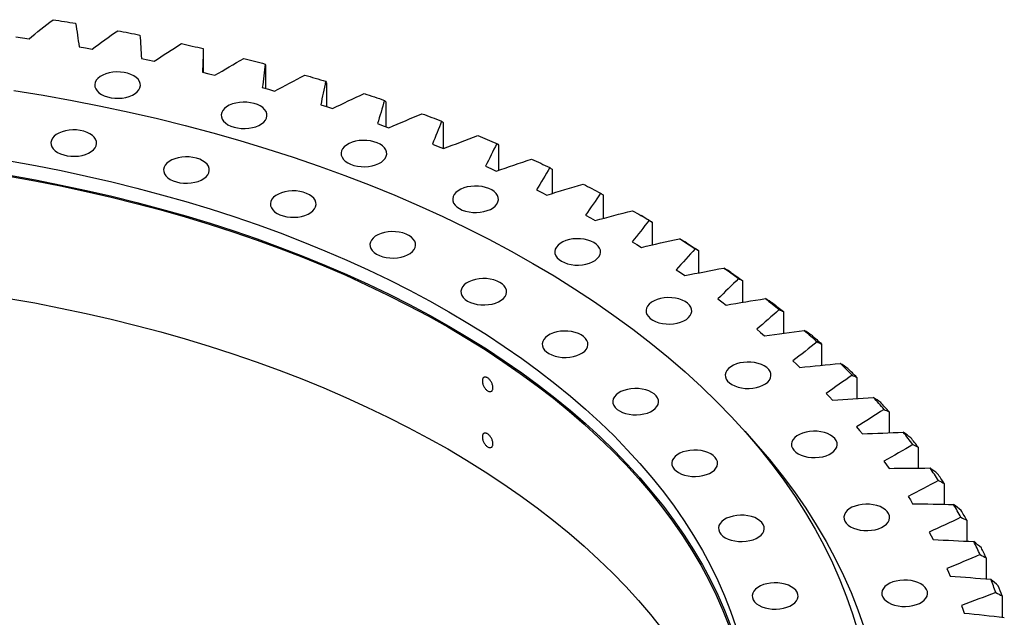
# Model space of a CAD drawing. Header units: millimetres. Extents: x -229 to 6561, y 5389 to 10576.
# Tile 14 of 14: x 4665 to 5225, y 8212 to 8552. Entities that reach past the tile are written whole.
import ezdxf

# ---------------------------------------------------------------- set-up
doc = ezdxf.new("R2010")
doc.units = ezdxf.units.MM
doc.header["$LTSCALE"] = 20

msp = doc.modelspace()

# ---------------------------------------------------------------- linework, layer by layer
at = {"color": 7, "linetype": 'Continuous', "lineweight": 25}
for p, q in [((4662.96, 8542.2), (4666.71, 8541.68)), ((4666.71, 8541.68), (4670.44, 8541.13)), ((4698.9, 8536.57), (4702.59, 8535.94)), ((4702.59, 8535.94), (4706.27, 8535.28)), ((4734.29, 8529.88), (4737.92, 8529.14)), ((4769.48, 8534.8), (4769.48, 8522.04)), ((4737.92, 8529.14), (4741.53, 8528.37)), ((4804.9, 8526.01), (4804.9, 8512.88)), ((4769.03, 8522.15), (4772.59, 8521.3)), ((4772.59, 8521.3), (4776.13, 8520.42)), ((4803.04, 8513.39), (4806.51, 8512.44)), ((4839.5, 8516.18), (4839.5, 8502.61)), ((4806.51, 8512.44), (4809.97, 8511.45)), ((4836.22, 8503.63), (4839.61, 8502.58)), ((4839.61, 8502.58), (4842.97, 8501.49)), ((4873.17, 8505.33), (4873.17, 8491.24)), ((4868.48, 8492.91), (4871.77, 8491.75)), ((4871.77, 8491.75), (4875.03, 8490.57)), ((4905.83, 8493.5), (4905.83, 8478.81)), ((4899.75, 8481.23), (4902.93, 8479.98)), ((4902.93, 8479.98), (4906.08, 8478.7)), ((4937.39, 8480.71), (4937.39, 8466.4)), ((4929.94, 8468.65), (4933, 8467.3)), ((4933, 8467.3), (4936.04, 8465.93)), ((4967.77, 8467), (4967.77, 8453.19)), ((4958.96, 8455.18), (4961.9, 8453.74)), ((4961.9, 8453.74), (4964.81, 8452.29)), ((4996.89, 8452.4), (4996.89, 8439.03)), ((4986.74, 8440.87), (4989.55, 8439.35)), ((5021.14, 8439.01), (5018.31, 8440.65)), ((4989.55, 8439.35), (4992.33, 8437.8)), ((5024.67, 8436.96), (5024.67, 8423.95)), ((5013.21, 8425.75), (5015.88, 8424.15)), ((5015.88, 8424.15), (5018.51, 8422.52)), ((5051.03, 8420.72), (5051.03, 8408.02)), ((5038.3, 8409.86), (5040.82, 8408.18)), ((5040.82, 8408.18), (5043.31, 8406.48)), ((5075.91, 8403.71), (5075.91, 8391.27)), ((5061.93, 8393.25), (5064.31, 8391.5)), ((5064.31, 8391.5), (5066.64, 8389.73)), ((5099.24, 8385.99), (5099.24, 8373.76)), ((5084.06, 8375.96), (5086.27, 8374.14)), ((5086.27, 8374.14), (5088.44, 8372.3)), ((5120.96, 8367.59), (5120.96, 8355.53)), ((5104.61, 8358.04), (5106.66, 8356.15)), ((5106.66, 8356.15), (5108.66, 8354.25)), ((5141.01, 8348.58), (5141.01, 8336.63)), ((5123.54, 8339.52), (5125.42, 8337.58)), ((5125.42, 8337.58), (5127.25, 8335.63)), ((5159.33, 8328.99), (5159.33, 8317.11)), ((5140.79, 8320.47), (5142.49, 8318.48)), ((5142.49, 8318.48), (5144.14, 8316.47)), ((5175.89, 8308.89), (5175.89, 8297.04)), ((5156.32, 8300.94), (5157.84, 8298.9)), ((5157.84, 8298.9), (5159.31, 8296.84)), ((5190.63, 8288.32), (5190.63, 8276.46)), ((5170.09, 8280.96), (5171.43, 8278.88)), ((5171.43, 8278.88), (5172.71, 8276.78)), ((5203.52, 8267.34), (5203.52, 8255.43)), ((5182.06, 8260.61), (5183.21, 8258.49)), ((5183.21, 8258.49), (5184.3, 8256.36)), ((5214.52, 8246), (5214.52, 8234)), ((5192.19, 8239.92), (5193.15, 8237.77)), ((5193.15, 8237.77), (5194.06, 8235.61)), ((5223.6, 8224.37), (5223.6, 8212.23)), ((5200.47, 8218.97), (5201.24, 8216.79)), ((5201.24, 8216.79), (5201.95, 8214.6))]:
    msp.add_line(p, q, dxfattribs=at)
at = {"color": 7, "linetype": 'Continuous', "lineweight": 25, "flags": 128}
for points in [[(4684.07, 8552.02), (4685.68, 8551.77), (4687.29, 8551.52), (4688.9, 8551.27), (4690.51, 8551.01), (4692.11, 8550.75), (4693.72, 8550.49), (4695.32, 8550.23), (4696.93, 8549.96)], [(4720.85, 8545.75), (4722.44, 8545.45), (4724.02, 8545.15), (4725.61, 8544.85), (4727.19, 8544.55), (4728.77, 8544.24), (4730.35, 8543.93), (4731.93, 8543.62), (4733.51, 8543.31)], [(4757.03, 8538.39), (4758.58, 8538.05), (4760.14, 8537.7), (4761.7, 8537.36), (4763.25, 8537), (4764.8, 8536.65), (4766.35, 8536.3), (4767.9, 8535.94), (4769.45, 8535.58)], [(4792.5, 8529.97), (4794.02, 8529.58), (4795.55, 8529.19), (4797.07, 8528.8), (4798.59, 8528.4), (4800.11, 8528), (4801.63, 8527.6), (4803.14, 8527.2), (4804.66, 8526.8)], [(4711.59, 8509.52), (4713.23, 8508.71), (4715.07, 8508.08), (4717.07, 8507.63), (4719.18, 8507.37), (4721.32, 8507.32), (4723.45, 8507.48), (4725.51, 8507.83), (4727.44, 8508.37), (4729.19, 8509.1), (4730.7, 8509.97), (4731.95, 8510.98), (4732.89, 8512.09), (4733.51, 8513.28), (4733.77, 8514.51), (4733.68, 8515.75), (4733.24, 8516.96), (4732.46, 8518.12), (4731.36, 8519.18), (4729.98, 8520.13), (4728.34, 8520.93), (4726.49, 8521.56), (4724.49, 8522.01), (4722.39, 8522.27), (4720.25, 8522.32), (4718.12, 8522.17), (4716.06, 8521.81), (4714.13, 8521.27), (4712.38, 8520.55), (4710.86, 8519.67), (4709.62, 8518.66), (4708.67, 8517.55), (4708.06, 8516.36), (4707.79, 8515.13), (4707.88, 8513.89), (4708.32, 8512.68), (4709.1, 8511.53), (4710.2, 8510.46), (4711.59, 8509.52)], [(4827.17, 8520.51), (4828.66, 8520.07), (4830.15, 8519.64), (4831.63, 8519.2), (4833.12, 8518.76), (4834.6, 8518.31), (4836.08, 8517.87), (4837.55, 8517.42), (4839.03, 8516.98)], [(4661.87, 8511.74), (4678.45, 8509.04), (4694.9, 8506.1), (4711.21, 8502.9), (4727.38, 8499.46), (4743.38, 8495.77), (4759.2, 8491.85), (4774.85, 8487.68), (4790.3, 8483.29), (4805.54, 8478.66), (4820.57, 8473.8), (4835.37, 8468.71), (4849.94, 8463.41), (4864.26, 8457.88), (4878.33, 8452.14), (4892.13, 8446.19), (4905.66, 8440.04), (4918.91, 8433.68), (4931.86, 8427.12), (4944.51, 8420.37), (4956.85, 8413.43)], [(4860.95, 8510.03), (4862.4, 8509.55), (4863.85, 8509.07), (4865.29, 8508.58), (4866.73, 8508.1), (4868.17, 8507.61), (4869.61, 8507.13), (4871.05, 8506.64), (4872.48, 8506.14)], [(4783.49, 8492.32), (4785.13, 8491.52), (4786.98, 8490.89), (4788.98, 8490.44), (4791.08, 8490.18), (4793.22, 8490.13), (4795.35, 8490.28), (4797.41, 8490.64), (4799.34, 8491.18), (4801.09, 8491.9), (4802.61, 8492.78), (4803.85, 8493.79), (4804.8, 8494.9), (4805.41, 8496.09), (4805.67, 8497.32), (4805.59, 8498.56), (4805.14, 8499.77), (4804.36, 8500.92), (4803.27, 8501.99), (4801.88, 8502.94), (4800.24, 8503.74), (4798.39, 8504.37), (4796.39, 8504.82), (4794.29, 8505.08), (4792.15, 8505.13), (4790.02, 8504.97), (4787.96, 8504.62), (4786.03, 8504.08), (4784.28, 8503.36), (4782.76, 8502.48), (4781.52, 8501.47), (4780.57, 8500.36), (4779.96, 8499.17), (4779.7, 8497.94), (4779.78, 8496.7), (4780.23, 8495.49), (4781.01, 8494.33), (4782.1, 8493.27), (4783.49, 8492.32)], [(4893.76, 8498.55), (4895.16, 8498.03), (4896.56, 8497.51), (4897.96, 8496.98), (4899.36, 8496.46), (4900.75, 8495.93), (4902.15, 8495.4), (4903.54, 8494.87), (4904.93, 8494.33)], [(4686.65, 8476.54), (4688.29, 8475.74), (4690.14, 8475.11), (4692.14, 8474.66), (4694.24, 8474.4), (4696.38, 8474.35), (4698.52, 8474.5), (4700.57, 8474.86), (4702.5, 8475.4), (4704.25, 8476.12), (4705.77, 8477), (4707.01, 8478.01), (4707.96, 8479.12), (4708.57, 8480.31), (4708.84, 8481.54), (4708.75, 8482.78), (4708.31, 8483.99), (4707.53, 8485.14), (4706.43, 8486.21), (4705.04, 8487.15), (4703.4, 8487.96), (4701.56, 8488.59), (4699.56, 8489.04), (4697.46, 8489.3), (4695.31, 8489.35), (4693.18, 8489.19), (4691.12, 8488.84), (4689.19, 8488.29), (4687.45, 8487.57), (4685.93, 8486.7), (4684.68, 8485.69), (4683.74, 8484.58), (4683.12, 8483.39), (4682.86, 8482.16), (4682.95, 8480.92), (4683.39, 8479.71), (4684.17, 8478.55), (4685.27, 8477.49), (4686.65, 8476.54)], [(4925.5, 8486.12), (4926.85, 8485.56), (4928.2, 8485), (4929.55, 8484.43), (4930.9, 8483.86), (4932.25, 8483.29), (4933.59, 8482.72), (4934.93, 8482.15), (4936.27, 8481.58)], [(4851.61, 8470.59), (4853.25, 8469.79), (4855.09, 8469.15), (4857.09, 8468.7), (4859.19, 8468.45), (4861.34, 8468.4), (4863.47, 8468.55), (4865.53, 8468.9), (4867.45, 8469.45), (4869.2, 8470.17), (4870.72, 8471.05), (4871.97, 8472.05), (4872.91, 8473.17), (4873.52, 8474.36), (4873.79, 8475.59), (4873.7, 8476.82), (4873.26, 8478.04), (4872.48, 8479.19), (4871.38, 8480.26), (4869.99, 8481.2), (4868.35, 8482), (4866.51, 8482.64), (4864.51, 8483.09), (4862.41, 8483.34), (4860.26, 8483.39), (4858.13, 8483.24), (4856.07, 8482.89), (4854.15, 8482.34), (4852.4, 8481.62), (4850.88, 8480.75), (4849.63, 8479.74), (4848.69, 8478.62), (4848.08, 8477.44), (4847.81, 8476.21), (4847.9, 8474.97), (4848.34, 8473.75), (4849.12, 8472.6), (4850.22, 8471.54), (4851.61, 8470.59)], [(4750.73, 8461.22), (4752.37, 8460.42), (4754.22, 8459.78), (4756.22, 8459.33), (4758.32, 8459.08), (4760.46, 8459.03), (4762.59, 8459.18), (4764.65, 8459.53), (4766.58, 8460.08), (4768.33, 8460.8), (4769.85, 8461.67), (4771.09, 8462.68), (4772.04, 8463.8), (4772.65, 8464.99), (4772.92, 8466.22), (4772.83, 8467.45), (4772.39, 8468.67), (4771.61, 8469.82), (4770.51, 8470.89), (4769.12, 8471.83), (4767.48, 8472.63), (4765.64, 8473.27), (4763.64, 8473.72), (4761.53, 8473.97), (4759.39, 8474.02), (4757.26, 8473.87), (4755.2, 8473.52), (4753.27, 8472.97), (4751.52, 8472.25), (4750.01, 8471.38), (4748.76, 8470.37), (4747.82, 8469.25), (4747.2, 8468.07), (4746.94, 8466.84), (4747.03, 8465.6), (4747.47, 8464.38), (4748.25, 8463.23), (4749.35, 8462.16), (4750.73, 8461.22)], [(4659.28, 8471.68), (4674.04, 8469.04), (4688.68, 8466.17), (4703.19, 8463.08), (4717.54, 8459.77), (4731.75, 8456.25), (4745.79, 8452.51), (4759.65, 8448.57), (4773.33, 8444.41), (4786.82, 8440.05), (4800.11, 8435.49), (4813.18, 8430.73), (4826.03, 8425.77), (4838.66, 8420.62), (4851.04, 8415.28), (4863.18, 8409.75), (4875.07, 8404.05), (4886.69, 8398.16), (4898.04, 8392.1), (4909.12, 8385.88)], [(4956.08, 8472.76), (4957.39, 8472.16), (4958.69, 8471.56), (4959.98, 8470.95), (4961.28, 8470.35), (4962.57, 8469.74), (4963.87, 8469.13), (4965.15, 8468.52), (4966.44, 8467.9)], [(4659, 8462.96), (4673.74, 8460.32), (4688.35, 8457.46), (4702.83, 8454.37), (4717.16, 8451.07), (4731.34, 8447.56), (4745.36, 8443.83), (4759.2, 8439.89), (4772.85, 8435.74), (4786.32, 8431.38), (4799.58, 8426.83), (4812.63, 8422.08), (4825.47, 8417.13), (4838.07, 8411.98), (4850.43, 8406.65), (4862.55, 8401.14), (4874.42, 8395.44), (4886.02, 8389.57), (4897.35, 8383.52), (4908.41, 8377.3)], [(4659.28, 8463.52), (4674.04, 8460.87), (4688.68, 8458), (4703.19, 8454.91), (4717.54, 8451.61), (4731.75, 8448.08), (4745.79, 8444.35), (4759.65, 8440.4), (4773.33, 8436.25), (4786.82, 8431.88), (4800.11, 8427.32), (4813.18, 8422.56), (4826.03, 8417.6), (4838.66, 8412.45), (4851.04, 8407.11), (4863.18, 8401.59), (4875.07, 8395.88), (4886.69, 8390), (4898.04, 8383.94), (4909.12, 8377.71)], [(4915.08, 8444.59), (4916.72, 8443.79), (4918.56, 8443.16), (4920.56, 8442.71), (4922.66, 8442.45), (4924.81, 8442.4), (4926.94, 8442.55), (4929, 8442.91), (4930.93, 8443.45), (4932.67, 8444.17), (4934.19, 8445.05), (4935.44, 8446.06), (4936.38, 8447.17), (4936.99, 8448.36), (4937.26, 8449.59), (4937.17, 8450.83), (4936.73, 8452.04), (4935.95, 8453.19), (4934.85, 8454.26), (4933.46, 8455.2), (4931.83, 8456.01), (4929.98, 8456.64), (4927.98, 8457.09), (4925.88, 8457.34), (4923.73, 8457.4), (4921.6, 8457.24), (4919.55, 8456.89), (4917.62, 8456.34), (4915.87, 8455.62), (4914.35, 8454.75), (4913.1, 8453.74), (4912.16, 8452.63), (4911.55, 8451.44), (4911.28, 8450.21), (4911.37, 8448.97), (4911.81, 8447.76), (4912.59, 8446.6), (4913.69, 8445.54), (4915.08, 8444.59)], [(4985.44, 8458.51), (4986.69, 8457.87), (4987.93, 8457.23), (4989.17, 8456.59), (4990.41, 8455.95), (4991.65, 8455.3), (4992.89, 8454.65), (4994.12, 8454), (4995.35, 8453.35)], [(4811.44, 8441.85), (4813.08, 8441.05), (4814.92, 8440.41), (4816.92, 8439.96), (4819.02, 8439.71), (4821.17, 8439.66), (4823.3, 8439.81), (4825.36, 8440.17), (4827.29, 8440.71), (4829.03, 8441.43), (4830.55, 8442.31), (4831.8, 8443.32), (4832.74, 8444.43), (4833.35, 8445.62), (4833.62, 8446.85), (4833.53, 8448.09), (4833.09, 8449.3), (4832.31, 8450.45), (4831.21, 8451.52), (4829.82, 8452.46), (4828.19, 8453.26), (4826.34, 8453.9), (4824.34, 8454.35), (4822.24, 8454.6), (4820.09, 8454.66), (4817.96, 8454.5), (4815.91, 8454.15), (4813.98, 8453.6), (4812.23, 8452.88), (4810.71, 8452.01), (4809.46, 8451), (4808.52, 8449.89), (4807.91, 8448.7), (4807.64, 8447.47), (4807.73, 8446.23), (4808.17, 8445.02), (4808.95, 8443.86), (4810.05, 8442.8), (4811.44, 8441.85)], [(5013.48, 8443.41), (5014.67, 8442.73), (5015.86, 8442.06), (5017.04, 8441.38), (5018.22, 8440.7), (5019.4, 8440.02), (5020.58, 8439.33), (5021.75, 8438.65), (5022.92, 8437.96)], [(5021.14, 8439.01), (5021.96, 8438.54), (5022.86, 8438.02), (5023.76, 8437.49), (5024.67, 8436.96)], [(4868.01, 8418.68), (4869.64, 8417.88), (4871.49, 8417.24), (4873.49, 8416.79), (4875.59, 8416.54), (4877.74, 8416.49), (4879.87, 8416.64), (4881.92, 8417), (4883.85, 8417.54), (4885.6, 8418.26), (4887.12, 8419.14), (4888.37, 8420.15), (4889.31, 8421.26), (4889.92, 8422.45), (4890.19, 8423.68), (4890.1, 8424.92), (4889.66, 8426.13), (4888.88, 8427.28), (4887.78, 8428.35), (4886.39, 8429.29), (4884.75, 8430.09), (4882.91, 8430.73), (4880.91, 8431.18), (4878.81, 8431.43), (4876.66, 8431.49), (4874.53, 8431.33), (4872.47, 8430.98), (4870.54, 8430.43), (4868.8, 8429.71), (4867.28, 8428.84), (4866.03, 8427.83), (4865.09, 8426.71), (4864.47, 8425.53), (4864.21, 8424.3), (4864.3, 8423.06), (4864.74, 8421.85), (4865.52, 8420.69), (4866.62, 8419.63), (4868.01, 8418.68)], [(4973.11, 8414.65), (4974.75, 8413.85), (4976.59, 8413.22), (4978.59, 8412.77), (4980.69, 8412.51), (4982.84, 8412.46), (4984.97, 8412.62), (4987.03, 8412.97), (4988.96, 8413.51), (4990.7, 8414.23), (4992.22, 8415.11), (4993.47, 8416.12), (4994.41, 8417.23), (4995.03, 8418.42), (4995.29, 8419.65), (4995.2, 8420.89), (4994.76, 8422.1), (4993.98, 8423.26), (4992.88, 8424.32), (4991.49, 8425.27), (4989.86, 8426.07), (4988.01, 8426.7), (4986.01, 8427.15), (4983.91, 8427.41), (4981.76, 8427.46), (4979.63, 8427.31), (4977.58, 8426.95), (4975.65, 8426.41), (4973.9, 8425.69), (4972.38, 8424.81), (4971.13, 8423.8), (4970.19, 8422.69), (4969.58, 8421.5), (4969.31, 8420.27), (4969.4, 8419.03), (4969.84, 8417.82), (4970.62, 8416.66), (4971.72, 8415.6), (4973.11, 8414.65)], [(5040.14, 8427.49), (5041.27, 8426.78), (5042.4, 8426.07), (5043.52, 8425.36), (5044.64, 8424.64), (5045.75, 8423.93), (5046.87, 8423.21), (5047.98, 8422.49), (5049.08, 8421.77)], [(5044.16, 8425.12), (5045.02, 8424.57), (5045.89, 8424.02), (5046.75, 8423.47), (5047.61, 8422.92), (5048.46, 8422.37), (5049.32, 8421.82), (5050.18, 8421.27), (5051.03, 8420.72)], [(4956.85, 8413.43), (4968.87, 8406.31), (4980.56, 8399), (4991.92, 8391.53), (5002.93, 8383.88), (5013.6, 8376.07), (5023.9, 8368.11), (5033.84, 8359.98), (5043.41, 8351.72), (5052.61, 8343.31), (5061.41, 8334.76), (5069.83, 8326.08), (5077.85, 8317.28), (5085.47, 8308.36), (5092.68, 8299.33), (5099.48, 8290.2), (5105.87, 8280.96), (5111.83, 8271.63), (5117.36, 8262.21), (5122.47, 8252.72), (5127.15, 8243.15), (5131.39, 8233.51), (5135.19, 8223.81), (5138.55, 8214.06), (5141.47, 8204.25)], [(5065.35, 8410.8), (5066.41, 8410.06), (5067.47, 8409.32), (5068.53, 8408.57), (5069.58, 8407.82), (5070.63, 8407.08), (5071.68, 8406.33), (5072.73, 8405.58), (5073.77, 8404.82)], [(5069.44, 8408.31), (5070.25, 8407.73), (5071.07, 8407.16), (5071.88, 8406.59), (5072.69, 8406.02), (5073.49, 8405.44), (5074.3, 8404.86), (5075.11, 8404.29), (5075.91, 8403.71)], [(4919.72, 8392), (4921.36, 8391.2), (4923.21, 8390.56), (4925.21, 8390.11), (4927.31, 8389.86), (4929.45, 8389.81), (4931.58, 8389.96), (4933.64, 8390.31), (4935.57, 8390.86), (4937.32, 8391.58), (4938.84, 8392.46), (4940.08, 8393.46), (4941.03, 8394.58), (4941.64, 8395.77), (4941.9, 8397), (4941.82, 8398.23), (4941.37, 8399.45), (4940.59, 8400.6), (4939.5, 8401.67), (4938.11, 8402.61), (4936.47, 8403.41), (4934.62, 8404.05), (4932.62, 8404.5), (4930.52, 8404.75), (4928.38, 8404.8), (4926.25, 8404.65), (4924.19, 8404.3), (4922.26, 8403.75), (4920.51, 8403.03), (4919, 8402.16), (4917.75, 8401.15), (4916.8, 8400.03), (4916.19, 8398.85), (4915.93, 8397.62), (4916.02, 8396.38), (4916.46, 8395.16), (4917.24, 8394.01), (4918.34, 8392.95), (4919.72, 8392)], [(4659, 8393.56), (4673.74, 8390.92), (4688.35, 8388.05), (4702.83, 8384.97), (4717.16, 8381.67), (4731.34, 8378.15), (4745.36, 8374.42), (4759.2, 8370.48), (4772.85, 8366.33), (4786.32, 8361.98), (4799.58, 8357.42), (4812.63, 8352.67), (4825.47, 8347.72), (4838.07, 8342.58), (4850.43, 8337.25), (4862.55, 8331.73), (4874.42, 8326.04), (4886.02, 8320.16), (4897.35, 8314.11), (4908.41, 8307.9)], [(5024.97, 8381.15), (5026.61, 8380.35), (5028.45, 8379.72), (5030.45, 8379.27), (5032.55, 8379.01), (5034.7, 8378.96), (5036.83, 8379.12), (5038.89, 8379.47), (5040.82, 8380.01), (5042.56, 8380.73), (5044.08, 8381.61), (5045.33, 8382.62), (5046.27, 8383.73), (5046.88, 8384.92), (5047.15, 8386.15), (5047.06, 8387.39), (5046.62, 8388.6), (5045.84, 8389.76), (5044.74, 8390.82), (5043.35, 8391.77), (5041.71, 8392.57), (5039.87, 8393.2), (5037.87, 8393.65), (5035.77, 8393.91), (5033.62, 8393.96), (5031.49, 8393.81), (5029.44, 8393.45), (5027.51, 8392.91), (5025.76, 8392.19), (5024.24, 8391.31), (5022.99, 8390.3), (5022.05, 8389.19), (5021.44, 8388), (5021.17, 8386.77), (5021.26, 8385.53), (5021.7, 8384.32), (5022.48, 8383.16), (5023.58, 8382.1), (5024.97, 8381.15)], [(5089.04, 8393.39), (5090.03, 8392.62), (5091.02, 8391.84), (5092.01, 8391.07), (5093, 8390.29), (5093.98, 8389.51), (5094.96, 8388.73), (5095.93, 8387.95), (5096.91, 8387.17)], [(5093.19, 8390.77), (5093.95, 8390.17), (5094.71, 8389.58), (5095.47, 8388.98), (5096.23, 8388.38), (5096.98, 8387.79), (5097.74, 8387.19), (5098.49, 8386.59), (5099.24, 8385.99)], [(4909.12, 8385.88), (4919.9, 8379.48), (4930.4, 8372.93), (4940.59, 8366.22), (4950.47, 8359.36), (4960.04, 8352.35), (4969.29, 8345.2), (4978.22, 8337.91), (4986.8, 8330.49), (4995.05, 8322.95), (5002.96, 8315.28), (5010.51, 8307.49), (5017.71, 8299.59), (5024.55, 8291.59), (5031.02, 8283.48), (5037.12, 8275.28), (5042.85, 8267), (5048.2, 8258.62), (5053.17, 8250.17), (5057.75, 8241.65), (5061.95, 8233.06), (5065.75, 8224.41), (5069.17, 8215.71), (5072.18, 8206.95)], [(4908.41, 8377.3), (4919.18, 8370.92), (4929.65, 8364.38), (4939.83, 8357.68), (4949.7, 8350.83), (4959.25, 8343.83), (4968.49, 8336.7), (4977.39, 8329.42), (4985.97, 8322.01), (4994.2, 8314.48), (5002.09, 8306.82), (5009.63, 8299.05), (5016.82, 8291.16), (5023.64, 8283.17), (5030.1, 8275.08), (5036.2, 8266.9), (5041.92, 8258.62), (5047.26, 8250.26), (5052.22, 8241.83), (5056.79, 8233.32), (5060.98, 8224.75), (5064.78, 8216.11), (5068.19, 8207.42)], [(4909.12, 8377.71), (4919.9, 8371.32), (4930.4, 8364.77), (4940.59, 8358.06), (4950.47, 8351.19), (4960.04, 8344.19), (4969.29, 8337.04), (4978.22, 8329.75), (4986.8, 8322.33), (4995.05, 8314.78), (5002.96, 8307.11), (5010.51, 8299.32), (5017.71, 8291.43), (5024.55, 8283.42), (5031.02, 8275.32), (5037.12, 8267.12), (5042.85, 8258.83), (5048.2, 8250.46), (5053.17, 8242.01), (5057.75, 8233.48), (5061.95, 8224.9), (5065.75, 8216.25), (5069.17, 8207.54)], [(4965.94, 8362.14), (4967.58, 8361.34), (4969.42, 8360.71), (4971.42, 8360.26), (4973.52, 8360), (4975.67, 8359.95), (4977.8, 8360.11), (4979.86, 8360.46), (4981.79, 8361), (4983.53, 8361.72), (4985.05, 8362.6), (4986.3, 8363.61), (4987.24, 8364.72), (4987.86, 8365.91), (4988.12, 8367.14), (4988.03, 8368.38), (4987.59, 8369.59), (4986.81, 8370.75), (4985.71, 8371.81), (4984.32, 8372.76), (4982.69, 8373.56), (4980.84, 8374.19), (4978.84, 8374.64), (4976.74, 8374.9), (4974.6, 8374.95), (4972.46, 8374.8), (4970.41, 8374.44), (4968.48, 8373.9), (4966.73, 8373.18), (4965.21, 8372.3), (4963.96, 8371.29), (4963.02, 8370.18), (4962.41, 8368.99), (4962.14, 8367.76), (4962.23, 8366.52), (4962.67, 8365.31), (4963.45, 8364.15), (4964.55, 8363.09), (4965.94, 8362.14)], [(5111.14, 8375.29), (5112.06, 8374.49), (5112.98, 8373.69), (5113.9, 8372.88), (5114.82, 8372.08), (5115.73, 8371.27), (5116.64, 8370.46), (5117.54, 8369.66), (5118.44, 8368.85)], [(5115.34, 8372.55), (5116.05, 8371.93), (5116.75, 8371.31), (5117.46, 8370.7), (5118.16, 8370.08), (5118.86, 8369.46), (5119.56, 8368.84), (5120.26, 8368.22), (5120.96, 8367.59)], [(5070, 8344.51), (5071.64, 8343.71), (5073.49, 8343.08), (5075.49, 8342.63), (5077.59, 8342.37), (5079.73, 8342.32), (5081.86, 8342.47), (5083.92, 8342.83), (5085.85, 8343.37), (5087.6, 8344.09), (5089.12, 8344.97), (5090.36, 8345.98), (5091.31, 8347.09), (5091.92, 8348.28), (5092.19, 8349.51), (5092.1, 8350.75), (5091.66, 8351.96), (5090.88, 8353.11), (5089.78, 8354.18), (5088.39, 8355.13), (5086.75, 8355.93), (5084.91, 8356.56), (5082.91, 8357.01), (5080.8, 8357.27), (5078.66, 8357.32), (5076.53, 8357.16), (5074.47, 8356.81), (5072.54, 8356.27), (5070.79, 8355.55), (5069.28, 8354.67), (5068.03, 8353.66), (5067.09, 8352.55), (5066.47, 8351.36), (5066.21, 8350.13), (5066.3, 8348.89), (5066.74, 8347.68), (5067.52, 8346.52), (5068.62, 8345.46), (5070, 8344.51)], [(5006.08, 8329.49), (5007.71, 8328.69), (5009.56, 8328.05), (5011.56, 8327.6), (5013.66, 8327.35), (5015.81, 8327.3), (5017.94, 8327.45), (5019.99, 8327.8), (5021.92, 8328.35), (5023.67, 8329.07), (5025.19, 8329.95), (5026.44, 8330.95), (5027.38, 8332.07), (5027.99, 8333.26), (5028.26, 8334.49), (5028.17, 8335.72), (5027.73, 8336.94), (5026.95, 8338.09), (5025.85, 8339.16), (5024.46, 8340.1), (5022.82, 8340.9), (5020.98, 8341.54), (5018.98, 8341.99), (5016.88, 8342.24), (5014.73, 8342.29), (5012.6, 8342.14), (5010.54, 8341.79), (5008.61, 8341.24), (5006.87, 8340.52), (5005.35, 8339.65), (5004.1, 8338.64), (5003.16, 8337.52), (5002.55, 8336.34), (5002.28, 8335.11), (5002.37, 8333.87), (5002.81, 8332.65), (5003.59, 8331.5), (5004.69, 8330.43), (5006.08, 8329.49)], [(5077.23, 8317.98), (5083.64, 8310.9), (5091.34, 8301.9), (5098.62, 8292.78), (5105.49, 8283.55), (5111.93, 8274.22), (5117.95, 8264.8), (5123.55, 8255.29), (5128.71, 8245.7), (5133.43, 8236.03), (5137.71, 8226.3), (5141.55, 8216.5), (5144.94, 8206.66)], [(5107.65, 8305.19), (5109.29, 8304.39), (5111.13, 8303.75), (5113.13, 8303.3), (5115.23, 8303.05), (5117.38, 8303), (5119.51, 8303.15), (5121.57, 8303.51), (5123.5, 8304.05), (5125.24, 8304.77), (5126.76, 8305.65), (5128.01, 8306.66), (5128.95, 8307.77), (5129.57, 8308.96), (5129.83, 8310.19), (5129.74, 8311.43), (5129.3, 8312.64), (5128.52, 8313.79), (5127.42, 8314.86), (5126.03, 8315.8), (5124.4, 8316.6), (5122.55, 8317.24), (5120.55, 8317.69), (5118.45, 8317.94), (5116.3, 8318), (5114.17, 8317.84), (5112.12, 8317.49), (5110.19, 8316.94), (5108.44, 8316.22), (5106.92, 8315.35), (5105.67, 8314.34), (5104.73, 8313.22), (5104.12, 8312.04), (5103.85, 8310.81), (5103.94, 8309.57), (5104.38, 8308.36), (5105.16, 8307.2), (5106.26, 8306.14), (5107.65, 8305.19)], [(4908.41, 8307.9), (4919.18, 8301.52), (4929.65, 8294.97), (4939.83, 8288.28), (4949.7, 8281.43), (4959.25, 8274.43), (4968.49, 8267.29), (4977.39, 8260.02), (4985.97, 8252.61), (4994.2, 8245.07), (5002.09, 8237.42), (5009.63, 8229.64), (5016.82, 8221.76), (5023.64, 8213.77), (5030.1, 8205.68)], [(5039.63, 8294.44), (5041.26, 8293.64), (5043.11, 8293.01), (5045.11, 8292.56), (5047.21, 8292.3), (5049.36, 8292.25), (5051.49, 8292.41), (5053.54, 8292.76), (5055.47, 8293.3), (5057.22, 8294.02), (5058.74, 8294.9), (5059.99, 8295.91), (5060.93, 8297.02), (5061.54, 8298.21), (5061.81, 8299.44), (5061.72, 8300.68), (5061.28, 8301.89), (5060.5, 8303.05), (5059.4, 8304.11), (5058.01, 8305.06), (5056.37, 8305.86), (5054.53, 8306.49), (5052.53, 8306.94), (5050.43, 8307.2), (5048.28, 8307.25), (5046.15, 8307.1), (5044.09, 8306.74), (5042.16, 8306.2), (5040.42, 8305.48), (5038.9, 8304.6), (5037.65, 8303.59), (5036.71, 8302.48), (5036.1, 8301.29), (5035.83, 8300.06), (5035.92, 8298.82), (5036.36, 8297.61), (5037.14, 8296.46), (5038.24, 8295.39), (5039.63, 8294.44)], [(5137.43, 8263.68), (5139.07, 8262.88), (5140.92, 8262.25), (5142.92, 8261.8), (5145.02, 8261.54), (5147.16, 8261.49), (5149.29, 8261.64), (5151.35, 8262), (5153.28, 8262.54), (5155.03, 8263.26), (5156.54, 8264.14), (5157.79, 8265.15), (5158.74, 8266.26), (5159.35, 8267.45), (5159.61, 8268.68), (5159.52, 8269.92), (5159.08, 8271.13), (5158.3, 8272.28), (5157.2, 8273.35), (5155.82, 8274.3), (5154.18, 8275.1), (5152.33, 8275.73), (5150.33, 8276.18), (5148.23, 8276.44), (5146.09, 8276.49), (5143.96, 8276.33), (5141.9, 8275.98), (5139.97, 8275.44), (5138.22, 8274.72), (5136.7, 8273.84), (5135.46, 8272.83), (5134.51, 8271.72), (5133.9, 8270.53), (5133.64, 8269.3), (5133.72, 8268.06), (5134.17, 8266.85), (5134.95, 8265.69), (5136.04, 8264.63), (5137.43, 8263.68)], [(5066.17, 8257.45), (5067.81, 8256.65), (5069.65, 8256.02), (5071.65, 8255.57), (5073.75, 8255.31), (5075.9, 8255.26), (5078.03, 8255.41), (5080.09, 8255.77), (5082.02, 8256.31), (5083.76, 8257.03), (5085.28, 8257.91), (5086.53, 8258.92), (5087.47, 8260.03), (5088.08, 8261.22), (5088.35, 8262.45), (5088.26, 8263.69), (5087.82, 8264.9), (5087.04, 8266.06), (5085.94, 8267.12), (5084.55, 8268.07), (5082.92, 8268.87), (5081.07, 8269.5), (5079.07, 8269.95), (5076.97, 8270.21), (5074.82, 8270.26), (5072.69, 8270.1), (5070.64, 8269.75), (5068.71, 8269.21), (5066.96, 8268.49), (5065.44, 8267.61), (5064.19, 8266.6), (5063.25, 8265.49), (5062.64, 8264.3), (5062.37, 8263.07), (5062.46, 8261.83), (5062.9, 8260.62), (5063.68, 8259.46), (5064.78, 8258.4), (5066.17, 8257.45)], [(5158.98, 8220.51), (5160.62, 8219.71), (5162.46, 8219.07), (5164.46, 8218.62), (5166.56, 8218.37), (5168.71, 8218.32), (5170.84, 8218.47), (5172.9, 8218.83), (5174.82, 8219.37), (5176.57, 8220.09), (5178.09, 8220.97), (5179.34, 8221.98), (5180.28, 8223.09), (5180.89, 8224.28), (5181.16, 8225.51), (5181.07, 8226.75), (5180.63, 8227.96), (5179.85, 8229.11), (5178.75, 8230.18), (5177.36, 8231.12), (5175.72, 8231.92), (5173.88, 8232.56), (5171.88, 8233.01), (5169.78, 8233.26), (5167.63, 8233.32), (5165.5, 8233.16), (5163.44, 8232.81), (5161.52, 8232.26), (5159.77, 8231.54), (5158.25, 8230.67), (5157, 8229.66), (5156.06, 8228.54), (5155.45, 8227.36), (5155.18, 8226.13), (5155.27, 8224.89), (5155.71, 8223.68), (5156.49, 8222.52), (5157.59, 8221.46), (5158.98, 8220.51)], [(5085.37, 8218.98), (5087.01, 8218.18), (5088.85, 8217.54), (5090.85, 8217.09), (5092.95, 8216.84), (5095.1, 8216.79), (5097.23, 8216.94), (5099.29, 8217.29), (5101.22, 8217.84), (5102.96, 8218.56), (5104.48, 8219.43), (5105.73, 8220.44), (5106.67, 8221.56), (5107.29, 8222.74), (5107.55, 8223.97), (5107.46, 8225.21), (5107.02, 8226.43), (5106.24, 8227.58), (5105.14, 8228.64), (5103.75, 8229.59), (5102.12, 8230.39), (5100.27, 8231.03), (5098.27, 8231.48), (5096.17, 8231.73), (5094.03, 8231.78), (5091.89, 8231.63), (5089.84, 8231.28), (5087.91, 8230.73), (5086.16, 8230.01), (5084.64, 8229.13), (5083.39, 8228.13), (5082.45, 8227.01), (5081.84, 8225.82), (5081.57, 8224.59), (5081.66, 8223.36), (5082.1, 8222.14), (5082.88, 8220.99), (5083.98, 8219.92), (5085.37, 8218.98)]]:
    msp.add_lwpolyline(points, dxfattribs=at)
at = {"color": 7, "linetype": 'Continuous', "lineweight": 25}
for centre, radius, start, end in [((4811.7, 8026.74), 459.47, 44.6965, 45.8762), ((4813.43, 8022.88), 461.94, 44.8354, 45.7373), ((4840.06, 8053.72), 420.33, 41.1672, 42.419), ((4841.93, 8050.01), 422.58, 41.3146, 42.2716), ((4867.11, 8076.42), 385, 37.4239, 38.7511), ((4869.13, 8072.83), 387.07, 37.5801, 38.5948), ((4892.41, 8094.92), 353.66, 33.4596, 34.8642), ((4894.57, 8091.43), 355.56, 33.625, 34.6988), ((4915.5, 8109.44), 326.38, 29.2729, 30.7546), ((4917.78, 8106.02), 328.13, 29.4473, 30.5802), ((4935.96, 8120.28), 303.22, 24.8687, 26.425), ((4938.35, 8116.92), 304.84, 25.0519, 26.2418), ((4953.44, 8127.86), 284.16, 20.2605, 21.8856), ((4955.93, 8124.55), 285.68, 20.4518, 21.6943)]:
    msp.add_arc(centre, radius, start, end, dxfattribs=at)
for points in [[(4670.44, 8541.13), (4674.92, 8544.79), (4679.46, 8548.42), (4684.07, 8552.02)], [(4696.93, 8549.96), (4697.67, 8545.5), (4698.32, 8541.04), (4698.9, 8536.57)], [(4706.27, 8535.28), (4711.07, 8538.8), (4715.93, 8542.29), (4720.85, 8545.75)], [(4733.51, 8543.31), (4733.85, 8538.84), (4734.11, 8534.36), (4734.29, 8529.88)], [(4741.53, 8528.37), (4746.63, 8531.74), (4751.8, 8535.08), (4757.03, 8538.39)], [(4769.45, 8535.58), (4769.39, 8531.1), (4769.25, 8526.62), (4769.03, 8522.15)], [(4769.45, 8535.58), (4769.46, 8535.32), (4769.47, 8535.06), (4769.48, 8534.8)], [(4776.13, 8520.42), (4781.53, 8523.64), (4786.98, 8526.82), (4792.5, 8529.97)], [(4804.66, 8526.8), (4804.2, 8522.32), (4803.66, 8517.86), (4803.04, 8513.39)], [(4804.66, 8526.8), (4804.74, 8526.53), (4804.82, 8526.27), (4804.9, 8526.01)], [(4809.97, 8511.45), (4815.65, 8514.51), (4821.38, 8517.52), (4827.17, 8520.51)], [(4839.03, 8516.98), (4838.17, 8512.52), (4837.23, 8508.08), (4836.22, 8503.63)], [(4839.03, 8516.98), (4839.19, 8516.71), (4839.35, 8516.44), (4839.5, 8516.18)], [(4842.97, 8501.49), (4848.91, 8504.37), (4854.91, 8507.22), (4860.95, 8510.03)], [(4872.48, 8506.14), (4871.23, 8501.72), (4869.89, 8497.31), (4868.48, 8492.91)], [(4872.48, 8506.14), (4872.72, 8505.87), (4872.94, 8505.6), (4873.17, 8505.33)], [(4875.03, 8490.57), (4881.23, 8493.27), (4887.47, 8495.93), (4893.76, 8498.55)], [(4904.93, 8494.33), (4903.28, 8489.96), (4901.55, 8485.59), (4899.75, 8481.23)], [(4904.93, 8494.33), (4905.23, 8494.05), (4905.53, 8493.77), (4905.83, 8493.5)], [(4906.08, 8478.7), (4912.51, 8481.21), (4918.98, 8483.69), (4925.5, 8486.12)], [(4936.27, 8481.58), (4934.24, 8477.25), (4932.12, 8472.94), (4929.94, 8468.65)], [(4936.27, 8481.58), (4936.65, 8481.29), (4937.02, 8481), (4937.39, 8480.71)], [(4936.04, 8465.93), (4942.68, 8468.25), (4949.36, 8470.52), (4956.08, 8472.76)], [(4966.44, 8467.9), (4964.02, 8463.65), (4961.53, 8459.4), (4958.96, 8455.18)], [(4966.44, 8467.9), (4966.89, 8467.6), (4967.33, 8467.3), (4967.77, 8467)], [(4964.81, 8452.29), (4971.65, 8454.4), (4978.52, 8456.48), (4985.44, 8458.51)], [(4995.35, 8453.35), (4992.55, 8449.17), (4989.68, 8445.01), (4986.74, 8440.87)], [(4995.35, 8453.35), (4995.86, 8453.03), (4996.38, 8452.72), (4996.89, 8452.4)], [(4992.33, 8437.8), (4999.34, 8439.71), (5006.4, 8441.58), (5013.48, 8443.41)], [(5022.92, 8437.96), (5019.76, 8433.87), (5016.52, 8429.8), (5013.21, 8425.75)], [(5022.92, 8437.96), (5023.5, 8437.63), (5024.09, 8437.29), (5024.67, 8436.96)], [(5018.51, 8422.52), (5025.69, 8424.22), (5032.9, 8425.88), (5040.14, 8427.49)], [(5044.16, 8425.12), (5042.82, 8425.91), (5041.48, 8426.7), (5040.14, 8427.49)], [(5049.08, 8421.77), (5045.56, 8417.78), (5041.96, 8413.81), (5038.3, 8409.86)], [(5049.08, 8421.77), (5049.73, 8421.42), (5050.38, 8421.07), (5051.03, 8420.72)], [(5043.31, 8406.48), (5050.63, 8407.97), (5057.98, 8409.41), (5065.35, 8410.8)], [(5069.44, 8408.31), (5068.07, 8409.14), (5066.71, 8409.97), (5065.35, 8410.8)], [(5073.77, 8404.82), (5069.89, 8400.94), (5065.95, 8397.09), (5061.93, 8393.25)], [(5073.77, 8404.82), (5074.48, 8404.45), (5075.2, 8404.08), (5075.91, 8403.71)], [(5066.64, 8389.73), (5074.08, 8390.99), (5081.55, 8392.21), (5089.04, 8393.39)], [(5093.19, 8390.77), (5091.8, 8391.64), (5090.42, 8392.52), (5089.04, 8393.39)], [(5096.91, 8387.17), (5092.69, 8383.41), (5088.41, 8379.67), (5084.06, 8375.96)], [(5096.91, 8387.17), (5097.69, 8386.77), (5098.46, 8386.38), (5099.24, 8385.99)], [(5088.44, 8372.3), (5095.99, 8373.34), (5103.55, 8374.34), (5111.14, 8375.29)], [(5115.34, 8372.55), (5113.94, 8373.46), (5112.54, 8374.38), (5111.14, 8375.29)], [(5118.44, 8368.85), (5113.9, 8365.21), (5109.29, 8361.61), (5104.61, 8358.04)], [(5118.44, 8368.85), (5119.28, 8368.43), (5120.12, 8368.01), (5120.96, 8367.59)], [(5108.66, 8354.25), (5116.29, 8355.07), (5123.94, 8355.84), (5131.59, 8356.56)], [(5135.84, 8353.69), (5134.42, 8354.65), (5133.01, 8355.61), (5131.59, 8356.56)], [(5138.32, 8349.91), (5133.45, 8346.42), (5128.53, 8342.96), (5123.54, 8339.52)], [(5138.32, 8349.91), (5139.21, 8349.46), (5140.11, 8349.02), (5141.01, 8348.58)], [(5127.25, 8335.63), (5134.94, 8336.21), (5142.64, 8336.76), (5150.35, 8337.25)], [(5154.63, 8334.26), (5153.2, 8335.26), (5151.78, 8336.25), (5150.35, 8337.25)], [(5156.47, 8330.41), (5151.3, 8327.06), (5146.08, 8323.75), (5140.79, 8320.47)], [(5156.47, 8330.41), (5157.43, 8329.93), (5158.38, 8329.46), (5159.33, 8328.99)], [(5144.14, 8316.47), (5151.88, 8316.83), (5159.62, 8317.14), (5167.37, 8317.41)], [(5171.66, 8314.28), (5170.23, 8315.33), (5168.8, 8316.37), (5167.37, 8317.41)], [(5172.87, 8310.39), (5167.41, 8307.21), (5161.89, 8304.05), (5156.32, 8300.94)], [(5172.87, 8310.39), (5173.88, 8309.89), (5174.88, 8309.39), (5175.89, 8308.89)], [(5159.31, 8296.84), (5167.07, 8296.97), (5174.83, 8297.05), (5182.59, 8297.09)], [(5186.89, 8293.83), (5185.45, 8294.92), (5184.02, 8296), (5182.59, 8297.09)], [(5187.46, 8289.91), (5181.72, 8286.89), (5175.93, 8283.91), (5170.09, 8280.96)], [(5187.46, 8289.91), (5188.52, 8289.38), (5189.57, 8288.85), (5190.63, 8288.32)], [(5172.71, 8276.78), (5180.47, 8276.68), (5188.22, 8276.53), (5195.98, 8276.34)], [(5200.27, 8272.96), (5198.84, 8274.09), (5197.41, 8275.21), (5195.98, 8276.34)], [(5200.2, 8269.03), (5194.2, 8266.19), (5188.15, 8263.38), (5182.06, 8260.61)], [(5200.2, 8269.03), (5201.31, 8268.46), (5202.41, 8267.9), (5203.52, 8267.34)], [(5184.3, 8256.36), (5192.04, 8256.02), (5199.77, 8255.64), (5207.5, 8255.22)], [(5211.78, 8251.71), (5210.35, 8252.88), (5208.93, 8254.05), (5207.5, 8255.22)], [(5211.06, 8247.79), (5204.82, 8245.13), (5198.53, 8242.51), (5192.19, 8239.92)], [(5211.06, 8247.79), (5212.22, 8247.2), (5213.37, 8246.6), (5214.52, 8246)], [(5194.06, 8235.61), (5201.76, 8235.05), (5209.44, 8234.44), (5217.12, 8233.78)], [(5221.37, 8230.15), (5219.96, 8231.36), (5218.54, 8232.57), (5217.12, 8233.78)], [(5220.02, 8226.26), (5213.55, 8223.79), (5207.03, 8221.36), (5200.47, 8218.97)], [(5220.02, 8226.26), (5221.21, 8225.63), (5222.41, 8225), (5223.6, 8224.37)], [(5201.95, 8214.6), (5209.59, 8213.81), (5217.21, 8212.98), (5224.82, 8212.09)]]:
    msp.add_open_spline(points, degree=3, dxfattribs=at)
for points in [[(4934.12, 8342.7), (4934.12, 8342.46), (4934.1, 8342.24), (4934.02, 8341.82), (4933.96, 8341.62), (4933.82, 8341.27), (4933.72, 8341.12), (4933.51, 8340.86), (4933.38, 8340.76), (4933.11, 8340.6), (4932.96, 8340.54), (4932.63, 8340.49), (4932.46, 8340.49), (4932.1, 8340.54), (4931.91, 8340.59), (4931.52, 8340.74), (4931.33, 8340.85), (4930.94, 8341.1), (4930.74, 8341.25), (4930.35, 8341.59), (4930.17, 8341.78), (4929.8, 8342.2), (4929.62, 8342.43), (4929.3, 8342.9), (4929.15, 8343.15), (4928.86, 8343.68), (4928.74, 8343.94), (4928.52, 8344.48), (4928.43, 8344.75), (4928.27, 8345.3), (4928.22, 8345.56), (4928.14, 8346.08), (4928.12, 8346.34), (4928.12, 8346.82), (4928.14, 8347.04), (4928.22, 8347.47), (4928.27, 8347.66), (4928.42, 8348.01), (4928.52, 8348.16), (4928.74, 8348.43), (4928.86, 8348.53), (4929.14, 8348.69), (4929.3, 8348.75), (4929.62, 8348.81), (4929.8, 8348.81), (4930.16, 8348.76), (4930.35, 8348.71), (4930.74, 8348.55), (4930.93, 8348.45), (4931.33, 8348.2), (4931.52, 8348.05), (4931.9, 8347.71), (4932.09, 8347.51), (4932.46, 8347.09), (4932.63, 8346.87), (4932.95, 8346.39), (4933.11, 8346.14), (4933.38, 8345.62), (4933.5, 8345.35), (4933.72, 8344.81), (4933.81, 8344.53), (4933.96, 8343.99), (4934.02, 8343.73), (4934.1, 8343.2), (4934.12, 8342.95), (4934.12, 8342.7)], [(4934.12, 8310.86), (4934.12, 8310.62), (4934.1, 8310.39), (4934.02, 8309.97), (4933.96, 8309.77), (4933.82, 8309.43), (4933.72, 8309.28), (4933.51, 8309.02), (4933.38, 8308.91), (4933.11, 8308.75), (4932.96, 8308.7), (4932.63, 8308.64), (4932.46, 8308.64), (4932.1, 8308.69), (4931.91, 8308.74), (4931.52, 8308.9), (4931.33, 8309), (4930.94, 8309.25), (4930.74, 8309.41), (4930.35, 8309.75), (4930.17, 8309.94), (4929.8, 8310.36), (4929.62, 8310.58), (4929.3, 8311.06), (4929.15, 8311.31), (4928.86, 8311.83), (4928.74, 8312.1), (4928.52, 8312.63), (4928.43, 8312.91), (4928.27, 8313.45), (4928.22, 8313.72), (4928.14, 8314.24), (4928.12, 8314.49), (4928.12, 8314.97), (4928.14, 8315.2), (4928.22, 8315.62), (4928.27, 8315.82), (4928.42, 8316.16), (4928.52, 8316.32), (4928.74, 8316.58), (4928.86, 8316.69), (4929.14, 8316.85), (4929.3, 8316.9), (4929.62, 8316.96), (4929.8, 8316.96), (4930.16, 8316.91), (4930.35, 8316.86), (4930.74, 8316.71), (4930.93, 8316.61), (4931.33, 8316.35), (4931.52, 8316.2), (4931.9, 8315.86), (4932.09, 8315.67), (4932.46, 8315.25), (4932.63, 8315.02), (4932.95, 8314.55), (4933.11, 8314.29), (4933.38, 8313.77), (4933.5, 8313.51), (4933.72, 8312.96), (4933.81, 8312.69), (4933.96, 8312.15), (4934.02, 8311.88), (4934.1, 8311.36), (4934.12, 8311.1), (4934.12, 8310.86)]]:
    msp.add_open_spline(points, degree=3, knots=[0, 0, 0, 0, 0.03125, 0.03125, 0.0625, 0.0625, 0.09375, 0.09375, 0.125, 0.125, 0.15625, 0.15625, 0.1875, 0.1875, 0.21875, 0.21875, 0.25, 0.25, 0.28125, 0.28125, 0.3125, 0.3125, 0.34375, 0.34375, 0.375, 0.375, 0.40625, 0.40625, 0.4375, 0.4375, 0.46875, 0.46875, 0.5, 0.5, 0.53125, 0.53125, 0.5625, 0.5625, 0.59375, 0.59375, 0.625, 0.625, 0.65625, 0.65625, 0.6875, 0.6875, 0.71875, 0.71875, 0.75, 0.75, 0.78125, 0.78125, 0.8125, 0.8125, 0.84375, 0.84375, 0.875, 0.875, 0.90625, 0.90625, 0.9375, 0.9375, 0.96875, 0.96875, 1, 1, 1, 1], dxfattribs=at)

doc.saveas('drawing.dxf')
